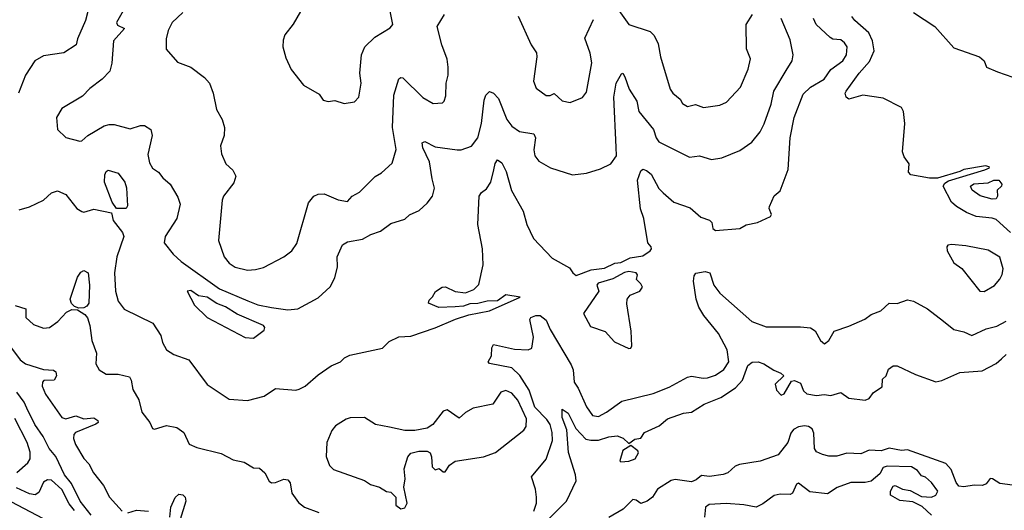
# Model space of a CAD drawing. Extents: x 1921360 to 2014538, y 768294 to 907744.
# Tile 239 of 256: x 1962097 to 1966975, y 843210 to 845639. Entities that reach past the tile are written whole.
import ezdxf

# ---------------------------------------------------------------- set-up
doc = ezdxf.new("R2010")
doc.units = 0

msp = doc.modelspace()

# ---------------------------------------------------------------- linework, layer by layer
at = {"layer": '0CON10XD'}
for points in [[(1962456.1, 845763.9), (1962422.7, 845635), (1962383.8, 845545), (1962376.7, 845515), (1962315, 845474.7), (1962215, 845460.9), (1962172.2, 845435), (1962125, 845363.8), (1962090.8, 845275)], [(1963531.2, 845755), (1963452.1, 845617.9), (1963411.2, 845565), (1963401.7, 845538.3), (1963401.2, 845505), (1963415, 845450), (1963442.7, 845392.7), (1963503.3, 845315), (1963581.2, 845271.2), (1963601.2, 845241.2), (1963625, 845233.8), (1963658.3, 845238.3), (1963705, 845223.8), (1963755, 845233.3), (1963778, 845255), (1963789.5, 845325), (1963781.9, 845375), (1963790.6, 845465), (1963807.1, 845505), (1963856.6, 845553.4), (1963931.7, 845598.3), (1963946, 845615), (1963925.6, 845715)], [(1962635, 845725.8), (1962576.7, 845625), (1962581.6, 845611.6), (1962615.5, 845595), (1962561.1, 845535), (1962553.4, 845423.4), (1962542.9, 845385), (1962505, 845344), (1962445, 845298), (1962408.7, 845261.3), (1962305, 845198.8), (1962279.2, 845155), (1962284.2, 845095), (1962325, 845056), (1962395, 845038), (1962405, 845038.8), (1962433.9, 845066.1), (1962515, 845114.4), (1962540.2, 845119.8), (1962565, 845120.9), (1962645, 845099.6), (1962695, 845115.5), (1962715.7, 845115.7), (1962745.9, 845095.9), (1962752.5, 845065), (1962731.3, 844971.3), (1962739.8, 844929.8), (1962754.6, 844904.6), (1962784.5, 844884.5), (1962805.6, 844855.6), (1962842.5, 844825), (1962880.8, 844760.8), (1962891.3, 844725), (1962876.1, 844655), (1962817.3, 844565), (1962813.5, 844535), (1962857.6, 844477.6), (1962897.5, 844442.5), (1963087, 844307), (1963227, 844247), (1963277.2, 844227.2), (1963345, 844213.3), (1963425, 844202.4), (1963475, 844208.1), (1963575, 844262.5), (1963635, 844316.2), (1963658.9, 844361.1), (1963672.2, 844415), (1963670.6, 844465), (1963695.5, 844524.5), (1963721.4, 844538.6), (1963795, 844552), (1963836.7, 844575), (1963885, 844591.4), (1963935, 844629.2), (1964005, 844652), (1964027.9, 844672.1), (1964075.6, 844694.4), (1964115, 844730), (1964142, 844765), (1964151.4, 844805), (1964140.8, 844850.8), (1964127.1, 844935), (1964094.6, 845005), (1964091.3, 845028.7), (1964105, 845035.5), (1964155, 845008.9), (1964265, 844994.6), (1964285, 844995.5), (1964335, 845013.1), (1964366.2, 845055), (1964384.3, 845125.7), (1964398.5, 845241.5), (1964405.7, 845265), (1964425, 845284), (1964445, 845275.8), (1964469.2, 845249.2), (1964510.7, 845145), (1964535, 845111.8), (1964574, 845085), (1964644.5, 845074.5), (1964652.2, 845055), (1964643.5, 844995), (1964649.4, 844965), (1964668.7, 844938.7), (1964727.5, 844905), (1964835, 844870.8), (1964905, 844878.6), (1964975, 844900.8), (1965025, 844926), (1965053.1, 844965), (1965052.6, 845007.4), (1965040.5, 845255), (1965052.5, 845325), (1965078.3, 845371.7), (1965085, 845373.8), (1965095, 845356.2), (1965117.1, 845295), (1965154.1, 845235), (1965164.3, 845184.3), (1965236.3, 845096.3), (1965249.6, 845055), (1965263.5, 845035), (1965415, 844958.6), (1965465, 844965.6), (1965525, 844947.5), (1965575, 844955.7), (1965665, 844991.9), (1965725, 845032.5), (1965765, 845084.3), (1965786.2, 845123.8), (1965819.8, 845220.2), (1965833.5, 845285), (1965895, 845386.9), (1965924.3, 845435), (1965929.4, 845465), (1965915, 845540), (1965869.6, 845645)], [(1962905, 845674.5), (1962852.9, 845625), (1962832.5, 845585), (1962822, 845545), (1962822.7, 845492.7), (1962879.5, 845429.5), (1962945, 845403.8), (1963013, 845353), (1963038, 845325), (1963055.7, 845275), (1963072, 845195), (1963100, 845145), (1963112, 845105), (1963110, 845065), (1963091.2, 845015), (1963096.2, 844975), (1963118, 844925), (1963153.5, 844893.5), (1963168.6, 844865), (1963157.8, 844832.2), (1963106, 844765), (1963100.8, 844745), (1963082.5, 844545), (1963110.6, 844465), (1963134, 844434), (1963165, 844414.4), (1963225, 844399.4), (1963265, 844402), (1963305, 844412.5), (1963405, 844464.4), (1963444.6, 844495.4), (1963469.7, 844530.3), (1963528.3, 844731.7), (1963554.7, 844765.3), (1963575, 844775.5), (1963605, 844776.5), (1963675, 844747.1), (1963721.7, 844738.3), (1963743.8, 844765), (1963780.8, 844785), (1963858, 844862), (1963889.2, 844880.8), (1963942, 844928), (1963962.8, 844997.2), (1963944.8, 845105), (1963951, 845265), (1963975, 845346.7), (1963985, 845353.8), (1963995, 845352), (1964094.6, 845254.6), (1964145, 845223.8), (1964191.7, 845228.3), (1964200, 845235), (1964207.7, 845262.3), (1964210, 845325), (1964220.5, 845365), (1964219.1, 845405), (1964214.6, 845444.6), (1964189.1, 845515), (1964164.6, 845605.4), (1964202.2, 845665)], [(1964256.8, 844156.8), (1964322.6, 844177.4), (1964425, 844197.5), (1964576.2, 844265), (1964505, 844276), (1964463.7, 844246.3), (1964413.8, 844246.2), (1964366.9, 844233.1), (1964327.5, 844232.5), (1964295, 844220.3), (1964255, 844217.1), (1964174.2, 844214.2), (1964122.5, 844235), (1964125, 844250), (1964143, 844267), (1964157, 844293), (1964190, 844315), (1964206.4, 844316.4), (1964255, 844293.8), (1964305, 844286), (1964347.6, 844302.4), (1964372.4, 844327.6), (1964394, 844425), (1964390, 844505), (1964366.7, 844625), (1964373.3, 844765), (1964385, 844783.8), (1964409.1, 844800.9), (1964431.9, 844835), (1964445.6, 844895.6), (1964452.6, 844927.4), (1964464, 844945), (1964485, 844931.2), (1964507.6, 844887.6), (1964533.9, 844793.9), (1964591.2, 844691.2), (1964609.2, 844625), (1964642.9, 844555), (1964735, 844458), (1964820.5, 844410.5), (1964837.5, 844385), (1964853.3, 844373.3), (1964928.8, 844401.2), (1964995, 844409.4), (1965045, 844433.5), (1965075, 844437.5), (1965120.8, 844459.2), (1965185, 844470), (1965220.8, 844495), (1965227.5, 844505), (1965225.8, 844515), (1965209.2, 844535), (1965188.8, 844655), (1965172.3, 844702.3), (1965158, 844845), (1965175, 844891.2), (1965185, 844898.8), (1965202.7, 844892.7), (1965225, 844873.8), (1965264.1, 844804.1), (1965285, 844782.5), (1965338.6, 844735), (1965418, 844708), (1965471.3, 844661.3), (1965515, 844645.8), (1965526, 844635), (1965530.8, 844605), (1965544.7, 844594.7), (1965665, 844605.2), (1965697, 844623), (1965752.5, 844635), (1965816.2, 844665), (1965821.2, 844675), (1965810, 844705), (1965812.5, 844715), (1965835, 844766.7), (1965865, 844792.5), (1965905, 844897.5), (1965914.1, 845055), (1965934.7, 845155), (1965979, 845271), (1966014.5, 845305), (1966082.9, 845345), (1966115, 845392.2), (1966174.4, 845435), (1966193.6, 845465), (1966196.9, 845505), (1966184.2, 845525), (1966165, 845540), (1966125, 845543.1), (1966111.9, 845551.9), (1966043.6, 845615), (1966029.5, 845645)], [(1964567.2, 845657.2), (1964630.8, 845515), (1964657.1, 845475), (1964659.4, 845455), (1964642.9, 845335), (1964655, 845300), (1964705, 845264.2), (1964725, 845264.2), (1964745, 845274), (1964785, 845236.7), (1964825, 845230), (1964885, 845254), (1964905, 845280), (1964930.8, 845425), (1964923.2, 845473.2), (1964897, 845547), (1964939.7, 845640.3)], [(1965065, 845684), (1965114.7, 845614.7), (1965220.7, 845580.7), (1965240.2, 845560.2), (1965260.1, 845520.1), (1965271.9, 845455), (1965318.9, 845295), (1965333.1, 845275), (1965370, 845245), (1965380, 845225), (1965405, 845210), (1965445, 845218.6), (1965485, 845204.4), (1965565, 845215.7), (1965599.3, 845230.7), (1965668.6, 845305), (1965706.9, 845395), (1965716.9, 845445), (1965698.6, 845495), (1965696.4, 845615), (1965727.5, 845665)], [(1967006.2, 844585), (1966935, 844649.4), (1966915, 844657.1), (1966835, 844665.3), (1966787.8, 844685), (1966738.9, 844715), (1966713.1, 844735), (1966671.5, 844815), (1966680.5, 844829.5), (1966699.1, 844840.9), (1966879.2, 844895), (1966901.2, 844905), (1966900, 844910), (1966882.5, 844915), (1966775, 844897.4), (1966755, 844887.9), (1966644.8, 844855.2), (1966605, 844855.3), (1966511.5, 844871.5), (1966500, 844885), (1966504.1, 844925), (1966479.7, 844959.7), (1966471, 844985), (1966482.8, 845125), (1966475.2, 845185), (1966466.4, 845205), (1966375, 845250), (1966275, 845265.3), (1966205, 845246.2), (1966191.2, 845255), (1966187.5, 845275), (1966191.9, 845285), (1966255.4, 845375), (1966308, 845432), (1966330, 845485), (1966322.6, 845535), (1966304.5, 845574.5), (1966235, 845635.4), (1966220.4, 845655)], [(1966525.6, 845675), (1966630.3, 845605), (1966725, 845500.4), (1966852.5, 845455), (1966876.1, 845436.1), (1966886.7, 845405), (1966941.1, 845381.1), (1967055, 845340.8)], [(1962625, 844704.7), (1962576.9, 844705), (1962555.7, 844735), (1962517.1, 844835), (1962518.3, 844871.7), (1962525, 844888), (1962535, 844894), (1962585, 844878.5), (1962618.2, 844835), (1962625.9, 844805.9), (1962631.7, 844718.3), (1962625, 844704.7)], [(1966915, 844750), (1966855, 844766.5), (1966816.1, 844795), (1966806.9, 844815), (1966825, 844826.5), (1966895, 844831.9), (1966923.3, 844845), (1966948, 844845), (1966963.1, 844825), (1966960.6, 844815), (1966940.5, 844795), (1966940.9, 844765), (1966935, 844752.4), (1966915, 844750)], [(1962095, 844698.5), (1962145, 844712.3), (1962214.7, 844745.3), (1962255, 844781.1), (1962285, 844791.1), (1962325, 844774.3), (1962380, 844705), (1962405, 844688.8), (1962415, 844686.2), (1962465, 844701.8), (1962552.2, 844682.2), (1962560, 844645), (1962606.5, 844585), (1962612.4, 844565), (1962577.7, 844465), (1962566.2, 844385), (1962570.9, 844295), (1962584.4, 844245), (1962615, 844206), (1962756.6, 844136.6), (1962795.6, 844075), (1962805, 844040), (1962824.5, 844004.5), (1962861.3, 843981.3), (1962935.5, 843955.5), (1963025, 843833.3), (1963135, 843760), (1963225, 843752.9), (1963307.5, 843775), (1963365, 843812.5), (1963465, 843804.3), (1963480.9, 843809.1), (1963511.2, 843825), (1963575, 843881.4), (1963640, 843925), (1963686.7, 843945), (1963706.7, 843965), (1963732.1, 843977.9), (1963895, 844012.5), (1963927.5, 844045), (1963975, 844069.1), (1964035, 844072.7), (1964155, 844113.2), (1964256.8, 844156.8)], [(1966875, 844294), (1966926.3, 844323.7), (1966953.8, 844355), (1966965, 844377.5), (1966970, 844405), (1966953.8, 844463.8), (1966895, 844497.5), (1966785, 844518.9), (1966713.6, 844526.4), (1966695, 844522.5), (1966690, 844515), (1966692, 844495), (1966724.3, 844435), (1966765, 844406.7), (1966854, 844295), (1966875, 844294)], [(1962390.3, 844210.3), (1962368.9, 844218.9), (1962354, 844234), (1962347.5, 844255), (1962383.5, 844365), (1962400.3, 844389.7), (1962415, 844396.7), (1962435.4, 844385.4), (1962442.4, 844325), (1962439.5, 844235), (1962429.7, 844220.3), (1962415, 844212), (1962390.3, 844210.3)], [(1964628.9, 844165), (1964654.8, 844175.2), (1964675, 844175.2), (1964705, 844151.3), (1964725.2, 844105), (1964829.6, 843929.6), (1964838.4, 843905), (1964843.7, 843843.7), (1964863.8, 843813.8), (1964905, 843722), (1964935, 843680), (1964964.4, 843674.4), (1965004.2, 843695), (1965080.1, 843749.9), (1965235, 843787.9), (1965315, 843819), (1965405, 843869.6), (1965425, 843873.3), (1965483.7, 843863.7), (1965505, 843866.5), (1965545, 843878.8), (1965585, 843907.3), (1965609.8, 843945), (1965602.7, 844005), (1965558.6, 844085), (1965486, 844175), (1965462.2, 844215), (1965448.1, 844255), (1965435.2, 844345), (1965438.4, 844371.6), (1965446.1, 844383.9), (1965492.5, 844392.5), (1965515.4, 844385), (1965535.3, 844325), (1965566.2, 844285), (1965725, 844144.6), (1965795, 844118.5), (1965965, 844118.7), (1966015, 844112.7), (1966037.7, 844097.7), (1966065, 844050), (1966085, 844034), (1966105, 844050), (1966132.7, 844097.3), (1966205, 844121.1), (1966283.9, 844156.1), (1966315, 844178.6), (1966362.8, 844197.2), (1966405, 844236), (1966445, 844234.3), (1966495, 844251.5), (1966524.6, 844244.6), (1966595, 844207.3), (1966673.9, 844146.1), (1966725.6, 844105), (1966775, 844093.7), (1966815, 844075.2), (1966885, 844108.7), (1966938.2, 844121.8), (1966985, 844146.1)], [(1965115, 844010.8), (1965125, 844012.5), (1965130, 844025), (1965126.4, 844096.4), (1965105, 844232.5), (1965106.2, 844255), (1965121.4, 844275), (1965170, 844295), (1965182.5, 844315), (1965175, 844330.8), (1965152.5, 844352.5), (1965157.5, 844375), (1965151.2, 844385), (1965115, 844391.6), (1965093, 844387), (1965035, 844356.4), (1964963.3, 844335), (1964956.7, 844325), (1964966.2, 844295), (1964890, 844185), (1964925, 844120), (1964997.5, 844095), (1965044.2, 844044.2), (1965115, 844010.8)], [(1963255, 844062.9), (1963308.3, 844101.7), (1963311.9, 844115), (1963304.4, 844125), (1963175, 844180.8), (1963116.9, 844216.9), (1963073.6, 844233.6), (1963025.7, 844265.7), (1962982.4, 844272.4), (1962945, 844298.1), (1962926.7, 844295), (1962962.9, 844225), (1963025, 844164.4), (1963213.3, 844065), (1963255, 844062.9)], [(1962073.7, 844223.7), (1962127.9, 844207.9), (1962128.1, 844165), (1962165, 844129.4), (1962215, 844112.2), (1962245, 844115.7), (1962285.8, 844145), (1962329.2, 844190.8), (1962355, 844204.7), (1962383.1, 844203.1), (1962418.9, 844178.9), (1962432.2, 844162.2), (1962443.7, 844125), (1962455, 844051.2), (1962477.6, 843987.6), (1962474, 843935), (1962490.9, 843905), (1962525, 843883.4), (1962585, 843883.5), (1962640.5, 843870.5), (1962649.5, 843855), (1962658.2, 843808.2), (1962687, 843757), (1962701.9, 843695), (1962741.5, 843645), (1962754.6, 843614.6), (1962765, 843612.1), (1962825, 843629.5), (1962875, 843619.7), (1962910.8, 843595), (1962937, 843537), (1962975, 843521.3), (1963095, 843491.8), (1963155, 843460), (1963208.8, 843448.8), (1963255, 843420), (1963285, 843418.8), (1963311.4, 843395), (1963333.3, 843353.3), (1963345, 843345.8), (1963365, 843347.8), (1963405, 843364.3), (1963425, 843360), (1963436.9, 843345), (1963445.6, 843295), (1963478.3, 843248.3), (1963508.8, 843225), (1963578.5, 843198.5)], [(1964643.8, 843205), (1964656.9, 843245), (1964658.2, 843275), (1964653.1, 843315), (1964632.2, 843375), (1964705, 843463.1), (1964737.3, 843555), (1964735.8, 843594.2), (1964725.2, 843635), (1964709.4, 843659.4), (1964649.8, 843719.8), (1964620.9, 843805), (1964575, 843878), (1964535, 843915.3), (1964425, 843936.2), (1964418, 843945), (1964434.4, 843975), (1964436, 844015), (1964445, 844031.2), (1964548.1, 844008.1), (1964615.4, 844004.6), (1964635, 844011.9), (1964643.4, 844066.6), (1964624.7, 844155), (1964628.9, 844165)], [(1962031.5, 844045), (1962100, 843955), (1962125, 843934.6), (1962215, 843907.5), (1962265, 843903.1), (1962276.5, 843895), (1962278.9, 843875), (1962267.5, 843855), (1962216.9, 843853.1), (1962210, 843845), (1962207.9, 843825), (1962225, 843785.5), (1962305, 843670), (1962325, 843662.2), (1962375, 843678), (1962415, 843663.1), (1962465, 843668), (1962483.8, 843655), (1962485.6, 843644.4), (1962475, 843636.2), (1962373.8, 843595), (1962365.4, 843584.6), (1962363.9, 843566.1), (1962373.7, 843535), (1962415, 843465.5), (1962439.2, 843439.2), (1962463.2, 843395), (1962512, 843332), (1962541.8, 843275), (1962605, 843206.2)], [(1964691.3, 843138.7), (1964805.5, 843255), (1964854.4, 843355), (1964850.9, 843385), (1964815.8, 843495.8), (1964807.6, 843607.6), (1964785, 843670), (1964785, 843710), (1964815, 843690.5), (1964852.3, 843615), (1964902.3, 843562.3), (1964926.3, 843556.3), (1964965, 843557.6), (1965015, 843573.7), (1965057.9, 843577.9), (1965087.6, 843567.6), (1965115, 843540), (1965145, 843562.5), (1965175, 843567.5), (1965192.5, 843595), (1965265, 843627.5), (1965307.3, 843662.7), (1965385, 843690), (1965425, 843696.2), (1965488.8, 843735), (1965571.4, 843768.6), (1965643.8, 843816.2), (1965677.9, 843855), (1965705, 843926.7), (1965726.1, 843943.9), (1965755, 843944.2), (1965783.3, 843935), (1965833, 843903), (1965868.3, 843888.3), (1965882.5, 843875), (1965840.6, 843835), (1965845.8, 843805), (1965869.5, 843779.5), (1965885, 843785.8), (1965920.7, 843849.3), (1965935, 843853.3), (1965965, 843840), (1965980.7, 843800.7), (1965996.7, 843786.7), (1966045, 843778.8), (1966082.6, 843782.6), (1966115, 843777.7), (1966165, 843793.2), (1966205, 843764.4), (1966285, 843754.8), (1966306, 843764), (1966327.5, 843792.5), (1966369.4, 843820.6), (1966371.4, 843858.6), (1966390, 843875), (1966400.7, 843909.3), (1966424.2, 843925.8), (1966445, 843925.7), (1966535, 843882.5), (1966636.7, 843846.7), (1966665, 843852.9), (1966755, 843892.2), (1966865, 843900), (1966935, 843936.5), (1966960.8, 843959.2), (1966985, 843981.1)], [(1962451.6, 843185), (1962396.7, 843255), (1962353.2, 843343.2), (1962319.6, 843385), (1962276, 843476), (1962242.5, 843515), (1962212.9, 843575), (1962171.9, 843635), (1962132.7, 843715), (1962118.9, 843745), (1962082.5, 843795)], [(1963985, 843217.5), (1964005, 843222.5), (1964016.7, 843245), (1964000, 843325), (1964006.7, 843365), (1964001.2, 843415), (1964020, 843475), (1964035, 843492.5), (1964075, 843502.5), (1964115, 843502.5), (1964130, 843495), (1964137.5, 843475), (1964140, 843425), (1964155, 843410), (1964175, 843417.5), (1964195, 843400), (1964205, 843400), (1964227, 843433), (1964255, 843453.3), (1964395, 843474.3), (1964455, 843495.6), (1964594, 843606), (1964605.5, 843625), (1964607.1, 843662.9), (1964565, 843755.4), (1964535, 843789.2), (1964505, 843803.8), (1964480.8, 843795), (1964440.8, 843735), (1964344, 843716), (1964305.4, 843694.6), (1964275, 843666.7), (1964215, 843707.1), (1964195, 843700), (1964143.3, 843635), (1964115, 843616.2), (1964055, 843604.2), (1964005.7, 843604.3), (1963928.8, 843621.2), (1963860, 843635), (1963805, 843670), (1963735, 843667.7), (1963715, 843661.2), (1963662.1, 843627.9), (1963643.1, 843605), (1963618.9, 843545), (1963615.6, 843475.6), (1963631.7, 843431.7), (1963651.5, 843411.5), (1963805, 843356.7), (1963835, 843336.7), (1963880, 843325), (1963915, 843302.5), (1963935, 843300), (1963960, 843275), (1963960, 843235), (1963985, 843217.5)], [(1962082.6, 843397.4), (1962136.6, 843445), (1962148.5, 843465), (1962148.1, 843498.1), (1962134.1, 843545), (1962073.5, 843665)], [(1967016.3, 843333.7), (1966952.3, 843342.3), (1966917.5, 843365), (1966905, 843366.7), (1966885, 843341.2), (1966867.3, 843332.7), (1966825.9, 843334.1), (1966775, 843325.8), (1966750, 843330), (1966737, 843347), (1966711.6, 843411.6), (1966685, 843441.1), (1966495, 843508.8), (1966465, 843506.5), (1966405, 843516.9), (1966365, 843503.7), (1966305, 843508.1), (1966265, 843490), (1966195, 843492), (1966145, 843478.6), (1966105, 843478), (1966075, 843486.2), (1966045, 843500), (1966035.5, 843515.5), (1966031.4, 843591.4), (1966022.5, 843612.5), (1966004.9, 843624.9), (1965985, 843628.1), (1965955, 843623.9), (1965930.5, 843609.5), (1965917.9, 843592.1), (1965901.9, 843545), (1965855, 843483.8), (1965765, 843453.4), (1965662.8, 843437.2), (1965641.7, 843428.3), (1965605, 843395.8), (1965582.6, 843387.4), (1965515, 843377.5), (1965475, 843381.5), (1965448.6, 843361.4), (1965425, 843350.5), (1965345, 843362.9), (1965325, 843356.9), (1965256.7, 843315), (1965232.5, 843275), (1965206.2, 843255), (1965174.2, 843244.2), (1965150.7, 843260.7), (1965135, 843263.3), (1965086.7, 843215), (1965015, 843174.3)], [(1965075, 843450), (1965115, 843453.1), (1965145.8, 843465), (1965163.3, 843495), (1965160, 843505), (1965125, 843530), (1965085, 843506.2), (1965070, 843455), (1965075, 843450)], [(1966615, 843185.6), (1966568, 843228), (1966521.9, 843251.9), (1966458, 843258), (1966412, 843285), (1966411.2, 843305), (1966425, 843330), (1966435, 843332.5), (1966470, 843315), (1966508.3, 843308.3), (1966565, 843277.8), (1966615, 843274.7), (1966635.5, 843285), (1966645.8, 843304.2), (1966615, 843347.3), (1966585, 843374), (1966565, 843380), (1966545, 843407.5), (1966515, 843424.2), (1966395, 843428), (1966375, 843421.5), (1966359.1, 843390.9), (1966315, 843354.1), (1966285, 843346.6), (1966215, 843346.9), (1966147.4, 843322.6), (1966099.1, 843290.9), (1966011.2, 843301.2), (1965955, 843344), (1965945, 843338.8), (1965925.3, 843294.7), (1965915, 843287.5), (1965865, 843290), (1965835, 843283.3), (1965778.4, 843241.6), (1965745, 843225.3), (1965685, 843237.2), (1965597.4, 843242.6), (1965512.3, 843237.7), (1965494.4, 843225), (1965490, 843175)], [(1962369.2, 843209.2), (1962342.4, 843242.4), (1962305, 843312.7), (1962255, 843358.4), (1962235, 843361.1), (1962215, 843349.6), (1962191.5, 843298.5), (1962173.3, 843286.7), (1962145, 843291.2), (1962080.5, 843320.5)], [(1962096, 842824), (1962125, 842842.5), (1962185, 842858.2), (1962235, 842861.5), (1962325, 842851.5), (1962355, 842855.6), (1962447.5, 842895), (1962488.6, 842935), (1962495.8, 842965), (1962481.8, 843005), (1962460.9, 843035), (1962345, 843130.4), (1962295, 843150.9), (1962215, 843167.3), (1962055, 843252)], [(1962840, 843175), (1962846.1, 843225), (1962866.8, 843273.2), (1962885, 843289.6), (1962905.6, 843285.6), (1962916.5, 843275), (1962920.5, 843255), (1962891.9, 843165)], [(1962632.2, 843197.8), (1962675, 843210), (1962735, 843205.6)]]:
    msp.add_lwpolyline(points, dxfattribs=at)

doc.saveas('drawing.dxf')
